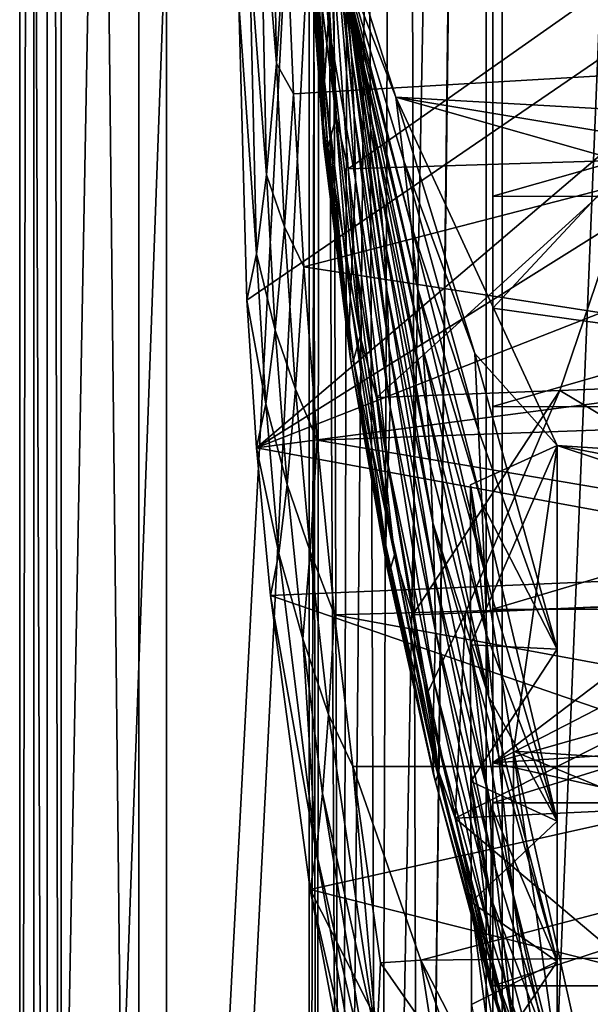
# Model space of a CAD drawing. Header units: metres. Extents: x 0 to 808, y -804 to 0.
# Tile 20 of 116: x 0 to 62, y -593 to -486. Entities that reach past the tile are written whole.
import ezdxf

# ---------------------------------------------------------------- set-up
doc = ezdxf.new("R2010")
doc.units = ezdxf.units.M

msp = doc.modelspace()

# ---------------------------------------------------------------- linework, layer by layer
at = {"layer": 'top'}
for points in [[(4.506955, -787.00769, 163.059998), (4.506955, -787.00769, 176.059998), (4.506955, -17.007448, 163.059998)], [(4.506955, -787.00769, 176.059998), (4.506955, -787.00769, 2050.060059), (4.506955, -17.007448, 163.059998)], [(4.506955, -17.007448, 163.059998), (4.506955, -787.00769, 2050.060059), (4.506955, -787.00769, 2063.060059)], [(4.506955, -17.007448, 2063.060059), (4.506955, -17.007448, 2050.060059), (4.506955, -787.00769, 2063.060059)], [(4.506955, -17.007448, 2050.060059), (4.506955, -17.007448, 176.059998), (4.506955, -787.00769, 2063.060059)], [(4.506955, -787.00769, 2063.060059), (4.506955, -17.007448, 176.059998), (4.506955, -17.007448, 163.059998)], [(4.506955, -17.007448, 2063.060059), (4.506955, -787.00769, 2063.060059), (31.506954, -50.007328, 2063.060059)], [(31.506954, -50.007328, 163.059998), (4.506955, -787.00769, 163.059998), (4.506955, -17.007448, 163.059998)], [(31.506954, -50.007328, 2063.060059), (4.506955, -787.00769, 2063.060059), (31.506992, -753.007813, 2063.060059)], [(31.506992, -753.007813, 163.059998), (4.506955, -787.00769, 163.059998), (31.506954, -50.007328, 163.059998)], [(32.846722, -55.007362, 2063.060059), (31.506954, -50.007328, 2063.060059), (31.506992, -753.007813, 2063.060059)], [(32.3498, -748.590454, 163.059998), (31.506954, -50.007328, 163.059998), (35.021755, -744.522583, 163.059998)], [(31.506954, -50.007328, 163.059998), (32.846722, -55.007362, 163.059998), (35.021755, -744.522583, 163.059998)], [(32.3498, -748.590454, 163.059998), (31.506992, -753.007813, 163.059998), (31.506954, -50.007328, 163.059998)], [(32.846722, -55.007362, 2063.060059), (31.506992, -753.007813, 2063.060059), (32.3498, -748.590454, 2063.060059)], [(35.021755, -744.522583, 2063.060059), (32.846722, -55.007362, 2063.060059), (32.3498, -748.590454, 2063.060059)], [(36.507027, -58.667622, 2063.060059), (32.846722, -55.007362, 2063.060059), (35.021755, -744.522583, 2063.060059)], [(35.021755, -744.522583, 163.059998), (32.846722, -55.007362, 163.059998), (36.507027, -58.667622, 163.059998)], [(39.089615, -741.850464, 2063.060059), (36.507027, -58.667622, 2063.060059), (35.021755, -744.522583, 2063.060059)], [(35.021755, -744.522583, 163.059998), (36.507027, -58.667622, 163.059998), (41.507076, -60.007328, 163.059998)], [(41.507076, -60.007328, 2063.060059), (36.507027, -58.667622, 2063.060059), (39.089615, -741.850464, 2063.060059)], [(39.089615, -741.850464, 163.059998), (35.021755, -744.522583, 163.059998), (41.507076, -60.007328, 163.059998)], [(43.506992, -741.007813, 2063.060059), (41.507076, -60.007328, 2063.060059), (39.089615, -741.850464, 2063.060059)], [(39.089615, -741.850464, 163.059998), (41.507076, -60.007328, 163.059998), (51.506351, -78.007446, 163.059998)], [(43.506992, -741.007813, 2063.060059), (51.506954, -88.189926, 2063.060059), (41.507076, -60.007328, 2063.060059)], [(43.506992, -741.007813, 163.059998), (39.089615, -741.850464, 163.059998), (51.506351, -78.007446, 163.059998)], [(43.506992, -741.007813, 163.059998), (51.506351, -78.007446, 163.059998), (51.506351, -731.007813, 163.059998)], [(51.506351, -78.007446, 163.059998), (51.506351, -407.620453, 188.338043), (51.506351, -731.007813, 163.059998)], [(51.507023, -731.007813, 2063.060059), (51.506954, -88.189926, 2063.060059), (43.506992, -741.007813, 2063.060059)], [(51.507023, -731.007813, 2063.060059), (51.506989, -417.552856, 2040.109741), (51.506954, -88.189926, 2063.060059)], [(51.506351, -407.620453, 188.338043), (51.505966, -432.483521, 189.286392), (51.506351, -731.007813, 163.059998)], [(51.507023, -731.007813, 2063.060059), (51.506996, -467.455811, 2038.852661), (51.506989, -417.552856, 2040.109741)], [(51.506351, -731.007813, 163.059998), (51.505966, -432.483521, 189.286392), (51.505573, -457.135284, 192.135345)], [(33.572571, -486.220825, 1190.909668), (32.474434, -445.172333, 1086.291992), (32.080051, -461.988312, 1191.079346)], [(33.841175, -470.788116, 1085.963135), (32.474434, -445.172333, 1086.291992), (33.572571, -486.220825, 1190.909668)], [(125.88398, -447.147491, 1606.41626), (23.859945, -484.101227, 1606.41626), (24.710676, -516.364319, 1606.41626)], [(25.788092, -532.475098, 1606.41626), (125.88398, -447.147491, 1606.41626), (24.710676, -516.364319, 1606.41626)], [(121.485809, -472.458832, 1606.41626), (125.88398, -447.147491, 1606.41626), (25.788092, -532.475098, 1606.41626)], [(121.757156, -448.084473, 1991.592041), (125.237808, -488.306213, 1988.701416), (29.019278, -474.920624, 1935.213867)], [(28.320469, -454.400513, 664.009521), (35.308228, -479.746918, 716.655579), (40.952229, -494.25354, 664.009521)], [(28.320469, -454.400513, 664.009521), (230.309708, -504.927917, 664.00946), (238.26918, -484.502106, 664.00946)], [(28.320469, -454.400513, 664.009521), (40.952229, -494.25354, 664.009521), (230.309708, -504.927917, 664.00946)], [(26.161518, -468.79538, 1773.741455), (27.305397, -454.84137, 1856.520996), (27.948233, -490.588074, 1853.84729)], [(27.305397, -454.84137, 1856.520996), (29.019278, -474.920624, 1935.213867), (27.948233, -490.588074, 1853.84729)], [(32.90873, -457.58905, 980.564331), (33.489983, -463.866058, 1033.311523), (36.117924, -489.672241, 1032.98584)], [(36.117924, -489.672241, 1032.98584), (35.628181, -483.446655, 980.283508), (32.90873, -457.58905, 980.564331)], [(51.505573, -457.135284, 192.135345), (51.506245, -481.37674, 196.842163), (51.506351, -731.007813, 163.059998)], [(32.080051, -461.988312, 1191.079346), (31.56143, -468.913452, 1243.710449), (33.170212, -492.525452, 1243.588379)], [(33.170212, -492.525452, 1243.588379), (33.572571, -486.220825, 1190.909668), (32.080051, -461.988312, 1191.079346)], [(37.525284, -491.193909, 821.98999), (31.649506, -462.32785, 769.307922), (32.974655, -467.049286, 822.039001)], [(36.511982, -485.429291, 769.317078), (31.649506, -462.32785, 769.307922), (37.525284, -491.193909, 821.98999)], [(33.489983, -463.866058, 1033.311523), (36.423492, -496.276459, 1085.633911), (36.117924, -489.672241, 1032.98584)], [(33.841175, -470.788116, 1085.963135), (36.423492, -496.276459, 1085.633911), (33.489983, -463.866058, 1033.311523)], [(51.507, -517.232178, 2035.084595), (100.007813, -465.213501, 2030.410889), (51.506996, -467.455811, 2038.852661)], [(106.628807, -524.997498, 2024.548584), (100.007813, -465.213501, 2030.410889), (51.507, -517.232178, 2035.084595)], [(38.365028, -497.053192, 874.663696), (32.974655, -467.049286, 822.039001), (34.068672, -472.13797, 874.790955)], [(38.365028, -497.053192, 874.663696), (37.525284, -491.193909, 821.98999), (32.974655, -467.049286, 822.039001)], [(51.507, -517.232178, 2035.084595), (51.506996, -467.455811, 2038.852661), (51.507023, -731.007813, 2063.060059)], [(25.012415, -478.557861, 1690.291748), (26.161518, -468.79538, 1773.741455), (26.872328, -502.734253, 1771.811279)], [(26.872328, -502.734253, 1771.811279), (26.161518, -468.79538, 1773.741455), (27.948233, -490.588074, 1853.84729)], [(33.024734, -496.994202, 1296.498901), (31.56143, -468.913452, 1243.710449), (31.350925, -473.777618, 1296.629028)], [(31.56143, -468.913452, 1243.710449), (33.024734, -496.994202, 1296.498901), (33.170212, -492.525452, 1243.588379)], [(33.841175, -470.788116, 1085.963135), (33.572571, -486.220825, 1190.909668), (36.545139, -503.251068, 1138.210327)], [(36.423492, -496.276459, 1085.633911), (33.841175, -470.788116, 1085.963135), (36.545139, -503.251068, 1138.210327)], [(115.185783, -497.387787, 1606.41626), (121.485809, -472.458832, 1606.41626), (25.788092, -532.475098, 1606.41626)], [(31.892401, -476.509796, 1402.88269), (32.955956, -472.408417, 1455.779663), (34.438065, -496.391907, 1455.591675)], [(34.438065, -496.391907, 1455.591675), (32.955956, -472.408417, 1455.779663), (33.858959, -476.248138, 1481.944702)], [(39.044456, -503.016663, 927.335938), (38.365028, -497.053192, 874.663696), (34.068672, -472.13797, 874.790955)], [(34.068672, -472.13797, 874.790955), (34.949169, -477.602325, 927.545715), (39.044456, -503.016663, 927.335938)], [(33.113243, -499.592712, 1349.559204), (33.024734, -496.994202, 1296.498901), (31.350925, -473.777618, 1296.629028)], [(31.42103, -476.538727, 1349.730957), (33.113243, -499.592712, 1349.559204), (31.350925, -473.777618, 1296.629028)], [(29.019278, -474.920624, 1935.213867), (29.808437, -493.900757, 1932.609497), (27.948233, -490.588074, 1853.84729)], [(29.019278, -474.920624, 1935.213867), (125.237808, -488.306213, 1988.701416), (29.808437, -493.900757, 1932.609497)], [(35.771202, -502.077545, 1484.466553), (33.858959, -476.248138, 1481.944702), (74.008835, -475.121338, 1515.62146)], [(35.771202, -502.077545, 1484.466553), (74.008835, -475.121338, 1515.62146), (67.339645, -501.07962, 1510.937256)], [(33.244148, -500.189331, 1376.118652), (33.113243, -499.592712, 1349.559204), (31.42103, -476.538727, 1349.730957)], [(31.559824, -477.128937, 1376.31665), (33.244148, -500.189331, 1376.118652), (31.42103, -476.538727, 1349.730957)], [(31.892401, -476.509796, 1402.88269), (33.534981, -499.748444, 1402.666504), (31.559824, -477.128937, 1376.31665)], [(33.534981, -499.748444, 1402.666504), (33.244148, -500.189331, 1376.118652), (31.559824, -477.128937, 1376.31665)], [(33.534981, -499.748444, 1402.666504), (31.892401, -476.509796, 1402.88269), (34.438065, -496.391907, 1455.591675)], [(35.771202, -502.077545, 1484.466553), (34.438065, -496.391907, 1455.591675), (33.858959, -476.248138, 1481.944702)], [(34.949169, -477.602325, 927.545715), (39.572617, -509.090027, 980.00238), (39.044456, -503.016663, 927.335938)], [(34.949169, -477.602325, 927.545715), (35.628181, -483.446655, 980.283508), (39.572617, -509.090027, 980.00238)], [(23.859945, -484.101227, 1606.41626), (25.012415, -478.557861, 1690.291748), (25.792719, -511.332672, 1689.275024)], [(25.792719, -511.332672, 1689.275024), (25.012415, -478.557861, 1690.291748), (26.872328, -502.734253, 1771.811279)], [(35.308228, -479.746918, 716.655579), (41.798626, -501.182983, 716.686768), (40.952229, -494.25354, 664.009521)], [(36.511982, -485.429291, 769.317078), (42.61533, -508.197968, 769.326294), (35.308228, -479.746918, 716.655579)], [(35.308228, -479.746918, 716.655579), (42.61533, -508.197968, 769.326294), (41.798626, -501.182983, 716.686768)], [(51.507881, -505.03302, 203.288223), (51.506245, -481.37674, 196.842163), (134.650742, -481.402985, 196.719543)], [(51.506245, -481.37674, 196.842163), (51.507881, -505.03302, 203.288223), (51.506351, -731.007813, 163.059998)], [(130.58429, -505.081177, 203.133392), (51.507881, -505.03302, 203.288223), (134.650742, -481.402985, 196.719543)], [(39.958698, -515.276062, 1032.659668), (35.628181, -483.446655, 980.283508), (36.117924, -489.672241, 1032.98584)], [(35.628181, -483.446655, 980.283508), (39.958698, -515.276062, 1032.659668), (39.572617, -509.090027, 980.00238)], [(24.710676, -516.364319, 1606.41626), (23.859945, -484.101227, 1606.41626), (25.792719, -511.332672, 1689.275024)], [(42.61533, -508.197968, 769.326294), (36.511982, -485.429291, 769.317078), (43.304893, -515.021362, 821.940918)], [(36.511982, -485.429291, 769.317078), (37.525284, -491.193909, 821.98999), (43.304893, -515.021362, 821.940918)], [(35.959682, -516.03656, 1243.466187), (33.572571, -486.220825, 1190.909668), (33.170212, -492.525452, 1243.588379)], [(36.545139, -503.251068, 1138.210327), (33.572571, -486.220825, 1190.909668), (36.257366, -510.343536, 1190.739746)], [(33.572571, -486.220825, 1190.909668), (35.959682, -516.03656, 1243.466187), (36.257366, -510.343536, 1190.739746)], [(125.237808, -488.306213, 1988.701416), (30.924217, -512.762451, 1929.348755), (29.808437, -493.900757, 1932.609497)], [(125.237808, -488.306213, 1988.701416), (130.205963, -528.108521, 1983.314331), (30.924217, -512.762451, 1929.348755)], [(36.117924, -489.672241, 1032.98584), (36.423492, -496.276459, 1085.633911), (40.206547, -521.573853, 1085.304199)], [(40.206547, -521.573853, 1085.304199), (39.958698, -515.276062, 1032.659668), (36.117924, -489.672241, 1032.98584)], [(26.872328, -502.734253, 1771.811279), (27.948233, -490.588074, 1853.84729), (28.808275, -508.371643, 1851.750854)], [(27.948233, -490.588074, 1853.84729), (29.808437, -493.900757, 1932.609497), (28.808275, -508.371643, 1851.750854)], [(43.878597, -521.666382, 874.536316), (37.525284, -491.193909, 821.98999), (38.365028, -497.053192, 874.663696)], [(43.304893, -515.021362, 821.940918), (37.525284, -491.193909, 821.98999), (43.878597, -521.666382, 874.536316)], [(33.170212, -492.525452, 1243.588379), (33.024734, -496.994202, 1296.498901), (35.867619, -520.119141, 1296.36853)], [(35.867619, -520.119141, 1296.36853), (35.959682, -516.03656, 1243.466187), (33.170212, -492.525452, 1243.588379)], [(29.808437, -493.900757, 1932.609497), (30.924217, -512.762451, 1929.348755), (28.808275, -508.371643, 1851.750854)], [(40.952229, -494.25354, 664.009521), (41.798626, -501.182983, 716.686768), (49.541142, -522.190857, 716.718018)], [(58.506992, -532.191223, 664.009521), (40.952229, -494.25354, 664.009521), (49.541142, -522.190857, 716.718018)], [(40.952229, -494.25354, 664.009521), (220.700058, -524.220154, 664.00946), (230.309708, -504.927917, 664.00946)], [(220.700058, -524.220154, 664.00946), (40.952229, -494.25354, 664.009521), (209.64859, -542.2052, 664.00946)], [(40.952229, -494.25354, 664.009521), (58.506992, -532.191223, 664.009521), (209.64859, -542.2052, 664.00946)], [(34.438065, -496.391907, 1455.591675), (37.05389, -520.313721, 1455.403564), (33.534981, -499.748444, 1402.666504)], [(37.05389, -520.313721, 1455.403564), (34.438065, -496.391907, 1455.591675), (35.771202, -502.077545, 1484.466553)], [(36.423492, -496.276459, 1085.633911), (40.316364, -527.977722, 1137.933594), (40.206547, -521.573853, 1085.304199)], [(40.316364, -527.977722, 1137.933594), (36.423492, -496.276459, 1085.633911), (36.545139, -503.251068, 1138.210327)], [(25.788092, -532.475098, 1606.41626), (107.028595, -521.79895, 1606.41626), (115.185783, -497.387787, 1606.41626)], [(35.96286, -522.564514, 1349.387207), (33.024734, -496.994202, 1296.498901), (33.113243, -499.592712, 1349.559204)], [(35.867619, -520.119141, 1296.36853), (33.024734, -496.994202, 1296.498901), (35.96286, -522.564514, 1349.387207)], [(44.345295, -528.143677, 927.125854), (38.365028, -497.053192, 874.663696), (39.044456, -503.016663, 927.335938)], [(44.345295, -528.143677, 927.125854), (43.878597, -521.666382, 874.536316), (38.365028, -497.053192, 874.663696)], [(36.080021, -523.172363, 1375.92041), (35.96286, -522.564514, 1349.387207), (33.113243, -499.592712, 1349.559204)], [(36.080021, -523.172363, 1375.92041), (33.113243, -499.592712, 1349.559204), (33.244148, -500.189331, 1376.118652)], [(33.534981, -499.748444, 1402.666504), (36.323208, -522.914795, 1402.450073), (33.244148, -500.189331, 1376.118652)], [(37.05389, -520.313721, 1455.403564), (36.323208, -522.914795, 1402.450073), (33.534981, -499.748444, 1402.666504)], [(36.323208, -522.914795, 1402.450073), (36.080021, -523.172363, 1375.92041), (33.244148, -500.189331, 1376.118652)], [(38.829205, -526.962646, 1488.050781), (35.771202, -502.077545, 1484.466553), (67.339645, -501.07962, 1510.937256)], [(38.829205, -526.962646, 1488.050781), (67.339645, -501.07962, 1510.937256), (58.799458, -526.221802, 1504.768188)], [(41.798626, -501.182983, 716.686768), (49.956749, -530.557922, 769.335571), (49.541142, -522.190857, 716.718018)], [(42.61533, -508.197968, 769.326294), (49.956749, -530.557922, 769.335571), (41.798626, -501.182983, 716.686768)], [(67.339645, -501.07962, 1510.937256), (106.032616, -524.414734, 1544.360474), (58.799458, -526.221802, 1504.768188)], [(25.792719, -511.332672, 1689.275024), (26.872328, -502.734253, 1771.811279), (27.804216, -519.63678, 1770.34021)], [(27.804216, -519.63678, 1770.34021), (26.872328, -502.734253, 1771.811279), (28.808275, -508.371643, 1851.750854)], [(38.829205, -526.962646, 1488.050781), (37.05389, -520.313721, 1455.403564), (35.771202, -502.077545, 1484.466553)], [(40.118889, -534.297363, 1190.569702), (36.545139, -503.251068, 1138.210327), (36.257366, -510.343536, 1190.739746)], [(40.118889, -534.297363, 1190.569702), (40.316364, -527.977722, 1137.933594), (36.545139, -503.251068, 1138.210327)], [(44.71104, -534.460327, 979.720764), (44.345295, -528.143677, 927.125854), (39.044456, -503.016663, 927.335938)], [(39.044456, -503.016663, 927.335938), (39.572617, -509.090027, 980.00238), (44.71104, -534.460327, 979.720764)], [(51.506351, -731.007813, 163.059998), (51.507881, -505.03302, 203.288223), (51.50909, -527.974548, 211.370941)], [(51.50909, -527.974548, 211.370941), (51.507881, -505.03302, 203.288223), (130.58429, -505.081177, 203.133392)], [(125.51133, -528.016968, 211.255615), (51.50909, -527.974548, 211.370941), (130.58429, -505.081177, 203.133392)], [(43.304893, -515.021362, 821.940918), (50.308701, -538.459045, 821.891785), (42.61533, -508.197968, 769.326294)], [(50.308701, -538.459045, 821.891785), (49.956749, -530.557922, 769.335571), (42.61533, -508.197968, 769.326294)], [(27.804216, -519.63678, 1770.34021), (28.808275, -508.371643, 1851.750854), (30.022106, -526.060059, 1849.162598)], [(28.808275, -508.371643, 1851.750854), (30.924217, -512.762451, 1929.348755), (30.022106, -526.060059, 1849.162598)], [(39.572617, -509.090027, 980.00238), (44.981976, -540.620605, 1032.333008), (44.71104, -534.460327, 979.720764)], [(39.572617, -509.090027, 980.00238), (39.958698, -515.276062, 1032.659668), (44.981976, -540.620605, 1032.333008)], [(36.257366, -510.343536, 1190.739746), (35.959682, -516.03656, 1243.466187), (39.913963, -539.389954, 1243.34375)], [(39.913963, -539.389954, 1243.34375), (40.118889, -534.297363, 1190.569702), (36.257366, -510.343536, 1190.739746)], [(24.710676, -516.364319, 1606.41626), (25.792719, -511.332672, 1689.275024), (26.797155, -527.676147, 1688.513794)], [(26.797155, -527.676147, 1688.513794), (25.792719, -511.332672, 1689.275024), (27.804216, -519.63678, 1770.34021)], [(30.924217, -512.762451, 1929.348755), (32.39455, -531.625122, 1926.204834), (30.022106, -526.060059, 1849.162598)], [(130.205963, -528.108521, 1983.314331), (32.39455, -531.625122, 1926.204834), (30.924217, -512.762451, 1929.348755)], [(45.160679, -546.625427, 1084.973999), (39.958698, -515.276062, 1032.659668), (40.206547, -521.573853, 1085.304199)], [(39.958698, -515.276062, 1032.659668), (45.160679, -546.625427, 1084.973999), (44.981976, -540.620605, 1032.333008)], [(43.878597, -521.666382, 874.536316), (50.602646, -545.908081, 874.408691), (43.304893, -515.021362, 821.940918)], [(50.602646, -545.908081, 874.408691), (50.308701, -538.459045, 821.891785), (43.304893, -515.021362, 821.940918)], [(25.788092, -532.475098, 1606.41626), (24.710676, -516.364319, 1606.41626), (26.797155, -527.676147, 1688.513794)], [(39.863335, -543.097656, 1296.238159), (35.959682, -516.03656, 1243.466187), (35.867619, -520.119141, 1296.36853)], [(35.959682, -516.03656, 1243.466187), (39.863335, -543.097656, 1296.238159), (39.913963, -539.389954, 1243.34375)], [(51.507008, -566.755676, 2028.815063), (51.507, -517.232178, 2035.084595), (51.507023, -731.007813, 2063.060059)], [(51.507008, -566.755676, 2028.815063), (106.628807, -524.997498, 2024.548584), (51.507, -517.232178, 2035.084595)], [(26.797155, -527.676147, 1688.513794), (27.804216, -519.63678, 1770.34021), (29.117001, -536.467529, 1768.541382)], [(29.117001, -536.467529, 1768.541382), (27.804216, -519.63678, 1770.34021), (30.022106, -526.060059, 1849.162598)], [(39.953289, -545.40155, 1349.215088), (39.863335, -543.097656, 1296.238159), (35.867619, -520.119141, 1296.36853)], [(39.953289, -545.40155, 1349.215088), (35.867619, -520.119141, 1296.36853), (35.96286, -522.564514, 1349.387207)], [(37.05389, -520.313721, 1455.403564), (40.786118, -544.125854, 1455.215088), (36.323208, -522.914795, 1402.450073)], [(40.786118, -544.125854, 1455.215088), (37.05389, -520.313721, 1455.403564), (38.829205, -526.962646, 1488.050781)], [(97.065186, -545.570068, 1606.41626), (107.028595, -521.79895, 1606.41626), (25.788092, -532.475098, 1606.41626)], [(40.206547, -521.573853, 1085.304199), (40.316364, -527.977722, 1137.933594), (45.247295, -552.471558, 1137.656494)], [(45.247295, -552.471558, 1137.656494), (45.160679, -546.625427, 1084.973999), (40.206547, -521.573853, 1085.304199)], [(50.843021, -552.917053, 926.915405), (43.878597, -521.666382, 874.536316), (44.345295, -528.143677, 927.125854)], [(50.602646, -545.908081, 874.408691), (43.878597, -521.666382, 874.536316), (50.843021, -552.917053, 926.915405)], [(49.541142, -522.190857, 716.718018), (49.956749, -530.557922, 769.335571), (58.506954, -554.391235, 780.410156)], [(58.506954, -554.391235, 780.410156), (58.506992, -532.191223, 664.009521), (49.541142, -522.190857, 716.718018)], [(39.953289, -545.40155, 1349.215088), (35.96286, -522.564514, 1349.387207), (36.080021, -523.172363, 1375.92041)], [(36.323208, -522.914795, 1402.450073), (40.240131, -545.958618, 1402.233398), (36.080021, -523.172363, 1375.92041)], [(40.240131, -545.958618, 1402.233398), (39.953289, -545.40155, 1349.215088), (36.080021, -523.172363, 1375.92041)], [(40.786118, -544.125854, 1455.215088), (40.240131, -545.958618, 1402.233398), (36.323208, -522.914795, 1402.450073)], [(106.032616, -524.414734, 1544.360474), (95.792686, -548.285522, 1536.865723), (58.799458, -526.221802, 1504.768188)], [(106.558395, -538.35675, 2023.012207), (106.628807, -524.997498, 2024.548584), (51.507008, -566.755676, 2028.815063)], [(29.117001, -536.467529, 1768.541382), (30.022106, -526.060059, 1849.162598), (31.610111, -543.736877, 1846.661865)], [(30.022106, -526.060059, 1849.162598), (32.39455, -531.625122, 1926.204834), (31.610111, -543.736877, 1846.661865)], [(42.806412, -550.6604, 1492.488892), (38.829205, -526.962646, 1488.050781), (58.799458, -526.221802, 1504.768188)], [(42.806412, -550.6604, 1492.488892), (58.799458, -526.221802, 1504.768188), (48.539452, -550.418701, 1497.272705)], [(58.799458, -526.221802, 1504.768188), (95.792686, -548.285522, 1536.865723), (48.539452, -550.418701, 1497.272705)], [(42.806412, -550.6604, 1492.488892), (40.786118, -544.125854, 1455.215088), (38.829205, -526.962646, 1488.050781)], [(25.788092, -532.475098, 1606.41626), (26.797155, -527.676147, 1688.513794), (28.209551, -543.971375, 1687.588623)], [(28.209551, -543.971375, 1687.588623), (26.797155, -527.676147, 1688.513794), (29.117001, -536.467529, 1768.541382)], [(130.205963, -528.108521, 1983.314331), (128.95787, -547.993347, 1979.662231), (32.39455, -531.625122, 1926.204834)], [(40.118889, -534.297363, 1190.569702), (45.128883, -558.031189, 1190.399292), (40.316364, -527.977722, 1137.933594)], [(40.316364, -527.977722, 1137.933594), (45.128883, -558.031189, 1190.399292), (45.247295, -552.471558, 1137.656494)], [(51.032864, -559.494324, 979.43866), (44.345295, -528.143677, 927.125854), (44.71104, -534.460327, 979.720764)], [(51.032864, -559.494324, 979.43866), (50.843021, -552.917053, 926.915405), (44.345295, -528.143677, 927.125854)], [(51.50909, -527.974548, 211.370941), (51.508621, -550.051208, 221.058624), (51.506351, -731.007813, 163.059998)], [(51.508621, -550.051208, 221.058624), (51.50909, -527.974548, 211.370941), (125.51133, -528.016968, 211.255615)], [(119.536438, -550.069946, 221.008286), (51.508621, -550.051208, 221.058624), (125.51133, -528.016968, 211.255615)], [(49.956749, -530.557922, 769.335571), (50.308701, -538.459045, 821.891785), (58.506954, -554.391235, 780.410156)], [(32.39455, -531.625122, 1926.204834), (34.282154, -550.63385, 1924.738159), (31.610111, -543.736877, 1846.661865)], [(128.95787, -547.993347, 1979.662231), (34.282154, -550.63385, 1924.738159), (32.39455, -531.625122, 1926.204834)], [(27.300501, -548.56134, 1606.41626), (25.788092, -532.475098, 1606.41626), (28.209551, -543.971375, 1687.588623)], [(27.300501, -548.56134, 1606.41626), (97.065186, -545.570068, 1606.41626), (25.788092, -532.475098, 1606.41626)], [(49.055351, -536.487671, 664.00946), (53.75539, -565.483337, 664.009766), (58.506992, -532.191223, 664.009521)], [(49.083725, -553.906555, 753.868347), (49.055351, -536.487671, 664.00946), (58.506992, -532.191223, 664.009521)], [(58.506954, -554.391235, 780.410156), (49.083725, -553.906555, 753.868347), (58.506992, -532.191223, 664.009521)], [(53.75539, -565.483337, 664.009766), (184.131973, -573.784424, 664.00946), (58.506992, -532.191223, 664.009521)], [(209.64859, -542.2052, 664.00946), (58.506992, -532.191223, 664.009521), (197.381439, -558.754456, 664.00946)], [(58.506992, -532.191223, 664.009521), (184.131973, -573.784424, 664.00946), (197.381439, -558.754456, 664.00946)], [(39.913963, -539.389954, 1243.34375), (45.005501, -562.536255, 1243.221069), (40.118889, -534.297363, 1190.569702)], [(45.005501, -562.536255, 1243.221069), (45.128883, -558.031189, 1190.399292), (40.118889, -534.297363, 1190.569702)], [(44.981976, -540.620605, 1032.333008), (51.032864, -559.494324, 979.43866), (44.71104, -534.460327, 979.720764)], [(28.209551, -543.971375, 1687.588623), (29.117001, -536.467529, 1768.541382), (30.82353, -553.274109, 1766.800903)], [(30.82353, -553.274109, 1766.800903), (29.117001, -536.467529, 1768.541382), (31.610111, -543.736877, 1846.661865)], [(53.75539, -565.483337, 664.009766), (49.055351, -536.487671, 664.00946), (53.702785, -581.32135, 752.469971)], [(49.055351, -536.487671, 664.00946), (49.083725, -553.906555, 753.868347), (53.702785, -581.32135, 752.469971)], [(104.70018, -551.586792, 2021.624756), (106.558395, -538.35675, 2023.012207), (51.507008, -566.755676, 2028.815063)], [(39.863335, -543.097656, 1296.238159), (44.985031, -565.882446, 1296.107544), (39.913963, -539.389954, 1243.34375)], [(44.985031, -565.882446, 1296.107544), (45.005501, -562.536255, 1243.221069), (39.913963, -539.389954, 1243.34375)], [(58.506954, -554.391235, 780.410156), (50.308701, -538.459045, 821.891785), (58.506954, -573.133484, 897.417175)], [(50.308701, -538.459045, 821.891785), (50.602646, -545.908081, 874.408691), (58.506954, -573.133484, 897.417175)], [(51.271496, -571.373779, 1084.643311), (58.506954, -588.401672, 1014.928101), (44.981976, -540.620605, 1032.333008)], [(58.506954, -588.401672, 1014.928101), (51.032864, -559.494324, 979.43866), (44.981976, -540.620605, 1032.333008)], [(45.160679, -546.625427, 1084.973999), (51.271496, -571.373779, 1084.643311), (44.981976, -540.620605, 1032.333008)], [(30.82353, -553.274109, 1766.800903), (31.610111, -543.736877, 1846.661865), (33.618271, -561.505066, 1845.417847)], [(31.610111, -543.736877, 1846.661865), (34.282154, -550.63385, 1924.738159), (33.618271, -561.505066, 1845.417847)], [(45.058361, -568.058594, 1349.042603), (39.863335, -543.097656, 1296.238159), (39.953289, -545.40155, 1349.215088)], [(39.863335, -543.097656, 1296.238159), (45.058361, -568.058594, 1349.042603), (44.985031, -565.882446, 1296.107544)], [(27.300501, -548.56134, 1606.41626), (28.209551, -543.971375, 1687.588623), (32.286816, -576.469727, 1686.21521)], [(32.286816, -576.469727, 1686.21521), (28.209551, -543.971375, 1687.588623), (30.82353, -553.274109, 1766.800903)], [(40.240131, -545.958618, 1402.233398), (40.786118, -544.125854, 1455.215088), (45.609882, -567.787354, 1455.026367)], [(45.609882, -567.787354, 1455.026367), (40.786118, -544.125854, 1455.215088), (42.806412, -550.6604, 1492.488892)], [(85.362671, -568.577698, 1606.41626), (97.065186, -545.570068, 1606.41626), (27.300501, -548.56134, 1606.41626)], [(45.260254, -568.836548, 1402.016479), (39.953289, -545.40155, 1349.215088), (40.240131, -545.958618, 1402.233398)], [(45.260254, -568.836548, 1402.016479), (45.058361, -568.058594, 1349.042603), (39.953289, -545.40155, 1349.215088)], [(45.609882, -567.787354, 1455.026367), (45.260254, -568.836548, 1402.016479), (40.240131, -545.958618, 1402.233398)], [(51.321655, -576.678101, 1137.378784), (45.160679, -546.625427, 1084.973999), (45.247295, -552.471558, 1137.656494)], [(51.271496, -571.373779, 1084.643311), (45.160679, -546.625427, 1084.973999), (51.321655, -576.678101, 1137.378784)], [(58.506954, -573.133484, 897.417175), (50.602646, -545.908081, 874.408691), (50.843021, -552.917053, 926.915405)], [(128.95787, -547.993347, 1979.662231), (123.818375, -567.170044, 1975.521118), (34.282154, -550.63385, 1924.738159)], [(31.619713, -580.561035, 1606.41626), (27.300501, -548.56134, 1606.41626), (32.286816, -576.469727, 1686.21521)], [(31.619713, -580.561035, 1606.41626), (85.362671, -568.577698, 1606.41626), (27.300501, -548.56134, 1606.41626)], [(95.792686, -548.285522, 1536.865723), (47.418613, -572.803833, 1497.489258), (48.539452, -550.418701, 1497.272705)], [(95.792686, -548.285522, 1536.865723), (84.007103, -571.068848, 1528.197998), (47.418613, -572.803833, 1497.489258)], [(51.508621, -550.051208, 221.058624), (51.506351, -639.36731, 229.276062), (51.506351, -731.007813, 163.059998)], [(51.508621, -550.051208, 221.058624), (51.507103, -571.11792, 232.319382), (51.506351, -639.36731, 229.276062)], [(51.507103, -571.11792, 232.319382), (51.508621, -550.051208, 221.058624), (119.536438, -550.069946, 221.008286)], [(112.777573, -571.118896, 232.308823), (51.507103, -571.11792, 232.319382), (119.536438, -550.069946, 221.008286)], [(34.282154, -550.63385, 1924.738159), (36.26416, -567.170349, 1924.971191), (33.618271, -561.505066, 1845.417847)], [(123.818375, -567.170044, 1975.521118), (36.26416, -567.170349, 1924.971191), (34.282154, -550.63385, 1924.738159)], [(44.447491, -559.016907, 1494.284668), (42.806412, -550.6604, 1492.488892), (48.539452, -550.418701, 1497.272705)], [(44.447491, -559.016907, 1494.284668), (45.609882, -567.787354, 1455.026367), (42.806412, -550.6604, 1492.488892)], [(48.539452, -550.418701, 1497.272705), (47.418613, -572.803833, 1497.489258), (44.447491, -559.016907, 1494.284668)], [(51.507008, -566.755676, 2028.815063), (101.430367, -563.498474, 2020.502075), (104.70018, -551.586792, 2021.624756)], [(33.618271, -561.505066, 1845.417847), (32.953091, -570.117126, 1765.897705), (30.82353, -553.274109, 1766.800903)], [(32.953091, -570.117126, 1765.897705), (32.286816, -576.469727, 1686.21521), (30.82353, -553.274109, 1766.800903)], [(45.247295, -552.471558, 1137.656494), (45.128883, -558.031189, 1190.399292), (51.269203, -581.493164, 1190.228516)], [(51.269203, -581.493164, 1190.228516), (51.321655, -576.678101, 1137.378784), (45.247295, -552.471558, 1137.656494)], [(58.506954, -573.133484, 897.417175), (50.843021, -552.917053, 926.915405), (51.032864, -559.494324, 979.43866)], [(53.702785, -581.32135, 752.469971), (49.083725, -553.906555, 753.868347), (53.676815, -595.176453, 841.275085)], [(49.083725, -553.906555, 753.868347), (49.115574, -568.786865, 841.114014), (53.676815, -595.176453, 841.275085)], [(49.115574, -568.786865, 841.114014), (49.083725, -553.906555, 753.868347), (58.506954, -554.391235, 780.410156)], [(58.506954, -573.133484, 897.417175), (49.115574, -568.786865, 841.114014), (58.506954, -554.391235, 780.410156)], [(45.005501, -562.536255, 1243.221069), (51.214294, -585.426514, 1243.098267), (45.128883, -558.031189, 1190.399292)], [(45.128883, -558.031189, 1190.399292), (51.214294, -585.426514, 1243.098267), (51.269203, -581.493164, 1190.228516)], [(44.447491, -559.016907, 1494.284668), (47.418613, -572.803833, 1497.489258), (45.609882, -567.787354, 1455.026367)], [(58.506954, -588.401672, 1014.928101), (58.506954, -573.133484, 897.417175), (51.032864, -559.494324, 979.43866)], [(33.618271, -561.505066, 1845.417847), (38.874027, -596.922363, 1846.562988), (32.953091, -570.117126, 1765.897705)], [(33.618271, -561.505066, 1845.417847), (36.26416, -567.170349, 1924.971191), (38.874027, -596.922363, 1846.562988)], [(44.985031, -565.882446, 1296.107544), (51.210846, -588.42749, 1295.976563), (45.005501, -562.536255, 1243.221069)], [(51.210846, -588.42749, 1295.976563), (51.214294, -585.426514, 1243.098267), (45.005501, -562.536255, 1243.221069)], [(95.810745, -576.729309, 2019.431641), (101.430367, -563.498474, 2020.502075), (51.507008, -566.755676, 2028.815063)], [(45.058361, -568.058594, 1349.042603), (51.254333, -590.492432, 1348.869751), (44.985031, -565.882446, 1296.107544)], [(44.985031, -565.882446, 1296.107544), (51.254333, -590.492432, 1348.869751), (51.210846, -588.42749, 1295.976563)], [(53.75539, -565.483337, 664.009766), (53.702785, -581.32135, 752.469971), (59.843479, -608.859863, 752.560791)], [(60.149311, -594.148987, 664.009888), (53.75539, -565.483337, 664.009766), (59.843479, -608.859863, 752.560791)], [(184.131973, -573.784424, 664.00946), (53.75539, -565.483337, 664.009766), (153.885727, -606.785461, 664.00946)], [(53.75539, -565.483337, 664.009766), (60.149311, -594.148987, 664.009888), (153.885727, -606.785461, 664.00946)], [(36.26416, -567.170349, 1924.971191), (123.818375, -567.170044, 1975.521118), (43.652901, -588.275696, 1929.172119)], [(36.26416, -567.170349, 1924.971191), (39.281452, -588.565002, 1926.653198), (38.874027, -596.922363, 1846.562988)], [(39.281452, -588.565002, 1926.653198), (36.26416, -567.170349, 1924.971191), (43.652901, -588.275696, 1929.172119)], [(43.652901, -588.275696, 1929.172119), (123.818375, -567.170044, 1975.521118), (113.775955, -587.525513, 1969.645752)], [(51.507023, -731.007813, 2063.060059), (51.507019, -672.725281, 2038.709106), (51.507008, -566.755676, 2028.815063)], [(51.507019, -672.725281, 2038.709106), (51.507015, -648.723145, 2030.865479), (51.507008, -566.755676, 2028.815063)], [(51.507008, -566.755676, 2028.815063), (51.507015, -648.723145, 2030.865479), (51.507011, -615.900696, 2020.060059)], [(51.507011, -615.900696, 2020.060059), (95.810745, -576.729309, 2019.431641), (51.507008, -566.755676, 2028.815063)], [(51.357933, -591.508606, 1401.799072), (45.058361, -568.058594, 1349.042603), (45.260254, -568.836548, 1402.016479)], [(51.254333, -590.492432, 1348.869751), (45.058361, -568.058594, 1349.042603), (51.357933, -591.508606, 1401.799072)], [(51.49762, -591.26123, 1454.837402), (45.260254, -568.836548, 1402.016479), (45.609882, -567.787354, 1455.026367)], [(47.418613, -572.803833, 1497.489258), (51.49762, -591.26123, 1454.837402), (45.609882, -567.787354, 1455.026367)], [(31.619713, -580.561035, 1606.41626), (72.18277, -590.818604, 1606.41626), (85.362671, -568.577698, 1606.41626)], [(51.49762, -591.26123, 1454.837402), (51.357933, -591.508606, 1401.799072), (45.260254, -568.836548, 1402.016479)], [(53.676815, -595.176453, 841.275085), (49.115574, -568.786865, 841.114014), (53.675465, -607.039185, 930.366089)], [(49.115574, -568.786865, 841.114014), (49.152809, -581.934509, 930.16272), (53.675465, -607.039185, 930.366089)], [(49.152809, -581.934509, 930.16272), (49.115574, -568.786865, 841.114014), (58.506954, -573.133484, 897.417175)], [(32.953091, -570.117126, 1765.897705), (38.466953, -603.651611, 1766.511719), (32.286816, -576.469727, 1686.21521)], [(38.874027, -596.922363, 1846.562988), (38.466953, -603.651611, 1766.511719), (32.953091, -570.117126, 1765.897705)], [(84.007103, -571.068848, 1528.197998), (71.403847, -593.069885, 1518.575195), (47.418613, -572.803833, 1497.489258)], [(51.321655, -576.678101, 1137.378784), (58.506954, -600.182251, 1132.839722), (51.271496, -571.373779, 1084.643311)], [(58.506954, -600.182251, 1132.839722), (58.506954, -588.401672, 1014.928101), (51.271496, -571.373779, 1084.643311)], [(51.506329, -591.06958, 245.079956), (51.507103, -571.11792, 232.319382), (112.777573, -571.118896, 232.308823)], [(51.507103, -571.11792, 232.319382), (51.506329, -591.06958, 245.079956), (51.506351, -611.736328, 238.044067)], [(105.359634, -591.069519, 245.07991), (51.506329, -591.06958, 245.079956), (112.777573, -571.118896, 232.308823)], [(51.507103, -571.11792, 232.319382), (51.506351, -611.736328, 238.044067), (51.506351, -639.36731, 229.276062)], [(58.238312, -614.377563, 1508.060425), (58.315266, -614.510864, 1487.942505), (47.418613, -572.803833, 1497.489258)], [(58.315266, -614.510864, 1487.942505), (51.49762, -591.26123, 1454.837402), (47.418613, -572.803833, 1497.489258)], [(47.418613, -572.803833, 1497.489258), (71.403847, -593.069885, 1518.575195), (58.238312, -614.377563, 1508.060425)], [(58.506954, -588.401672, 1014.928101), (49.152809, -581.934509, 930.16272), (58.506954, -573.133484, 897.417175)], [(32.286816, -576.469727, 1686.21521), (38.060001, -608.765259, 1686.469971), (31.619713, -580.561035, 1606.41626)], [(38.466953, -603.651611, 1766.511719), (38.060001, -608.765259, 1686.469971), (32.286816, -576.469727, 1686.21521)], [(58.506954, -600.182251, 1132.839722), (51.321655, -576.678101, 1137.378784), (51.269203, -581.493164, 1190.228516)], [(51.507011, -615.900696, 2020.060059), (88.864609, -588.290466, 2018.705933), (95.810745, -576.729309, 2019.431641)], [(38.060001, -608.765259, 1686.469971), (37.652977, -612.270203, 1606.41626), (31.619713, -580.561035, 1606.41626)], [(37.652977, -612.270203, 1606.41626), (47.67551, -612.268799, 1606.41626), (31.619713, -580.561035, 1606.41626)], [(47.67551, -612.268799, 1606.41626), (72.18277, -590.818604, 1606.41626), (31.619713, -580.561035, 1606.41626)], [(53.675465, -607.039185, 930.366089), (49.152809, -581.934509, 930.16272), (53.699284, -616.902954, 1019.699097)], [(49.152809, -581.934509, 930.16272), (49.195568, -593.077148, 1019.476807), (53.699284, -616.902954, 1019.699097)], [(58.506954, -588.401672, 1014.928101), (49.195568, -593.077148, 1019.476807), (49.152809, -581.934509, 930.16272)], [(51.269203, -581.493164, 1190.228516), (51.214294, -585.426514, 1243.098267), (58.506962, -608.465027, 1251.048584)], [(58.506962, -608.465027, 1251.048584), (58.506954, -600.182251, 1132.839722), (51.269203, -581.493164, 1190.228516)], [(53.702785, -581.32135, 752.469971), (53.676815, -595.176453, 841.275085), (59.600616, -621.589233, 841.428284)], [(59.843479, -608.859863, 752.560791), (53.702785, -581.32135, 752.469971), (59.600616, -621.589233, 841.428284)], [(51.214294, -585.426514, 1243.098267), (51.210846, -588.42749, 1295.976563), (58.506962, -608.465027, 1251.048584)], [(43.652901, -588.275696, 1929.172119), (113.775955, -587.525513, 1969.645752), (50.045326, -600.650513, 1933.35791)], [(113.775955, -587.525513, 1969.645752), (99.897118, -605.121765, 1962.589233), (50.045326, -600.650513, 1933.35791)], [(44.969173, -596.721558, 1848.685791), (38.874027, -596.922363, 1846.562988), (39.281452, -588.565002, 1926.653198)], [(43.652901, -588.275696, 1929.172119), (44.969173, -596.721558, 1848.685791), (39.281452, -588.565002, 1926.653198)], [(51.082157, -609.603027, 1859.355103), (43.652901, -588.275696, 1929.172119), (50.045326, -600.650513, 1933.35791)], [(44.969173, -596.721558, 1848.685791), (43.652901, -588.275696, 1929.172119), (51.082157, -609.603027, 1859.355103)], [(49.244934, -602.216309, 1109.040771), (49.195568, -593.077148, 1019.476807), (58.506954, -588.401672, 1014.928101)], [(58.506954, -600.182251, 1132.839722), (49.244934, -602.216309, 1109.040771), (58.506954, -588.401672, 1014.928101)], [(58.506962, -608.465027, 1251.048584), (51.210846, -588.42749, 1295.976563), (58.507137, -613.242615, 1369.450806)], [(51.210846, -588.42749, 1295.976563), (51.254333, -590.492432, 1348.869751), (58.507137, -613.242615, 1369.450806)], [(86.519302, -591.517822, 2018.550537), (88.864609, -588.290466, 2018.705933), (51.507011, -615.900696, 2020.060059)], [(57.675545, -612.268799, 1606.41626), (72.18277, -590.818604, 1606.41626), (47.67551, -612.268799, 1606.41626)], [(58.507137, -613.242615, 1369.450806), (51.254333, -590.492432, 1348.869751), (51.357933, -591.508606, 1401.799072)], [(71.996819, -592.222961, 1562.543091), (72.18277, -590.818604, 1606.41626), (57.675545, -612.268799, 1606.41626)], [(58.507137, -613.242615, 1369.450806), (51.357933, -591.508606, 1401.799072), (51.49762, -591.26123, 1454.837402)], [(58.315266, -614.510864, 1487.942505), (58.507137, -613.242615, 1369.450806), (51.49762, -591.26123, 1454.837402)], [(51.506329, -591.06958, 245.079956), (105.359634, -591.069519, 245.07991), (51.506351, -611.736328, 238.044067)], [(105.359634, -591.069519, 245.07991), (97.562111, -611.736328, 238.044067), (51.506351, -611.736328, 238.044067)], [(84.974304, -593.5047, 2018.467041), (86.519302, -591.517822, 2018.550537), (51.507011, -615.900696, 2020.060059)], [(58.238312, -614.377563, 1508.060425), (71.996819, -592.222961, 1562.543091), (57.675545, -612.268799, 1606.41626)], [(71.75071, -592.717163, 1540.567505), (71.996819, -592.222961, 1562.543091), (58.238312, -614.377563, 1508.060425)], [(71.403847, -593.069885, 1518.575195), (71.75071, -592.717163, 1540.567505), (58.238312, -614.377563, 1508.060425)]]:
    msp.add_3dface(points, dxfattribs=at)
at = {"layer": 'top0123458'}
for points in [[(0, 0), (0, -804.032654), (1.527202, -1.527202, 175)], [(3.000114, -3.000114), (3.000114, -801.032532), (0, 0)], [(0, 0), (3.000114, -801.032532), (0, -804.032654)], [(0, -804.032654), (1.527202, -802.505432, 175), (1.527202, -1.527202, 175)], [(1.527202, -802.505432, 175), (15.961353, -20.921553, 175), (1.527202, -1.527202, 175)], [(3.000114, -801.032532), (3.000114, -3.000114), (4.501135, -799.531494, 172)], [(3.000114, -3.000114), (4.501135, -4.501135, 172), (4.501135, -799.531494, 172)], [(4.501135, -799.531494, 172), (4.501135, -4.501135, 172), (12.961353, -783.110718, 172)], [(12.961353, -783.110718, 172), (4.501135, -4.501135, 172), (12.961353, -20.921553, 172)], [(15.961353, -783.110718, 175), (15.961353, -20.921553, 175), (1.527202, -802.505432, 175)], [(12.961353, -20.921553, 172), (12.961353, -20.921553, 160.059708), (12.961353, -783.110718, 172)], [(12.961353, -20.921553, 160.059708), (12.961353, -783.110718, 160.059708), (12.961353, -783.110718, 172)], [(12.961353, -20.921553, 160.059708), (50.772301, -61.568661, 160.059708), (12.961353, -783.110718, 160.059708)], [(15.961353, -20.921553, 163.059708), (15.961353, -783.110718, 163.059708), (52.504349, -59.607704, 163.059708)], [(15.961353, -20.921553, 163.059708), (15.961353, -20.921553, 175), (15.961353, -783.110718, 163.059708)], [(15.961353, -20.921553, 175), (15.961353, -783.110718, 175), (15.961353, -783.110718, 163.059708)], [(15.961353, -783.110718, 163.059708), (52.50436, -744.425171, 163.059708), (52.504349, -59.607704, 163.059708)], [(52.504349, -59.607704, 163.059708), (52.50436, -744.425171, 163.059708), (78.139015, -117.652733, 118.659142)], [(50.772301, -61.568661, 160.059708), (50.772301, -742.464233, 160.059708), (12.961353, -783.110718, 160.059708)], [(50.772301, -742.464233, 160.059708), (50.772301, -61.568661, 160.059708), (76.38961, -684.458496, 115.689217)], [(50.772301, -61.568661, 160.059708), (76.38961, -119.574379, 115.689217), (76.38961, -684.458496, 115.689217)], [(52.50436, -744.425171, 163.059708), (78.139023, -686.380127, 118.659142), (78.139015, -117.652733, 118.659142)]]:
    msp.add_3dface(points, dxfattribs=at)

doc.saveas('drawing.dxf')
